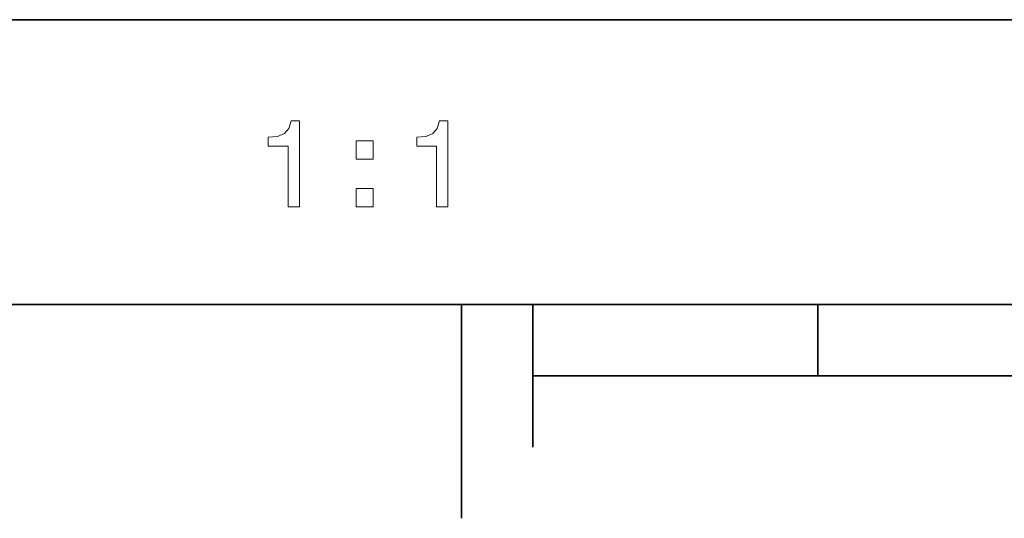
# Model space of a CAD drawing. Extents: x 0 to 210, y 0 to 297.
# Tile 3 of 14: x 37 to 72, y 2 to 20. Entities that reach past the tile are written whole.
import ezdxf

# ---------------------------------------------------------------- set-up
doc = ezdxf.new("R2010")
doc.units = 0

msp = doc.modelspace()

# ---------------------------------------------------------------- linework, layer by layer
at = {"color": 7, "lineweight": 35}
for p, q in [((10, 20), (200, 20)), ((10, 10), (200, 10)), ((10, 10), (200, 10)), ((52.5, 10), (52.5, 2.5)), ((55, 10), (55, 5)), ((65, 10), (65, 7.5)), ((55, 7.5), (155, 7.5))]:
    msp.add_line(p, q, dxfattribs=at)
at = {"color": 7, "lineweight": 13}
for points in [[(46.427956, 13.428675), (46.821327, 13.428675), (46.821327, 16.450289), (46.527378, 16.450289), (46.44957, 16.1866), (46.293949, 16.009367), (46.056198, 15.905621), (45.727665, 15.871038), (45.727665, 15.564121), (46.427956, 15.564121)], [(51.632565, 13.428675), (52.025936, 13.428675), (52.025936, 16.450289), (51.731987, 16.450289), (51.654179, 16.1866), (51.498558, 16.009367), (51.260807, 15.905621), (50.932278, 15.871038), (50.932278, 15.564121), (51.632565, 15.564121)], [(48.809799, 15.105908), (49.406342, 15.105908), (49.406342, 15.75), (48.809799, 15.75)], [(48.809799, 13.428675), (49.406342, 13.428675), (49.406342, 14.072767), (48.809799, 14.072767)]]:
    msp.add_lwpolyline(points, close=True, dxfattribs=at)

doc.saveas('drawing.dxf')
